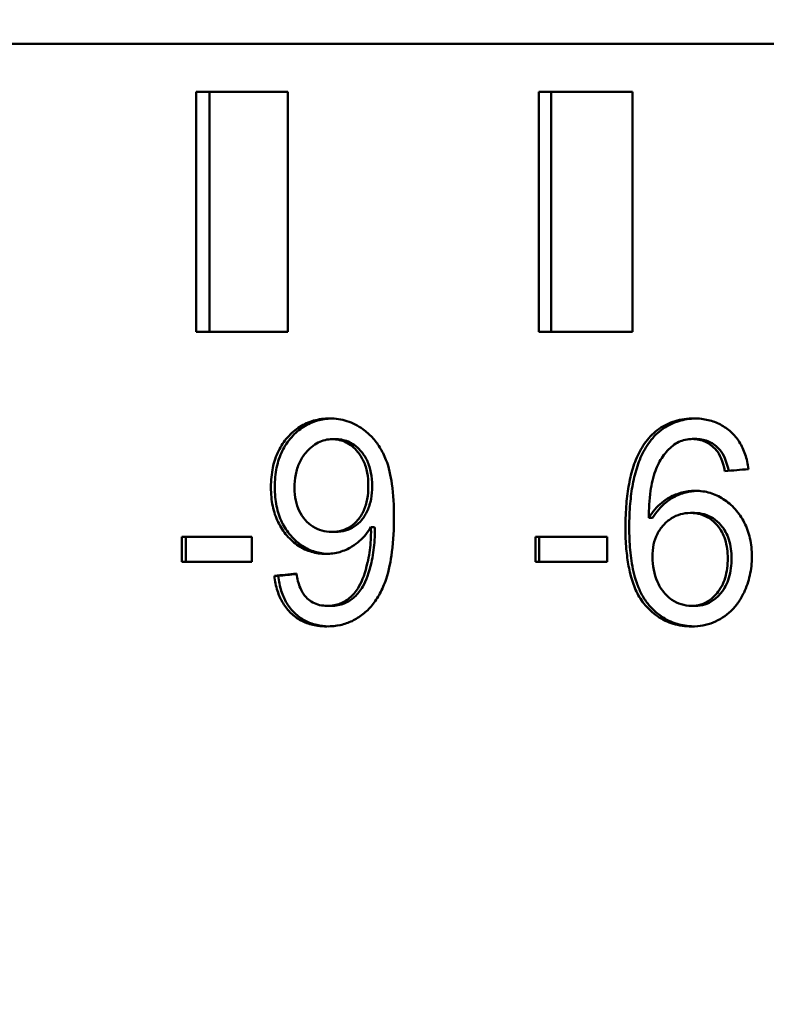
# Model space of a CAD drawing. Header units: millimetres. Extents: x 0 to 14369, y -869 to 2970.
# Tile 134 of 256: x 1352.63 to 1360.4, y 1888.76 to 1899.01. Entities that reach past the tile are written whole.
import ezdxf

# ---------------------------------------------------------------- set-up
doc = ezdxf.new("R2010")
doc.units = ezdxf.units.MM
doc.header["$LTSCALE"] = 10
doc.layers.add('Bemaßung (ISO)', color=7, linetype='Continuous', lineweight=25)
doc.layers.add('Sichtbar (ISO)', color=7, linetype='Continuous', lineweight=50)
doc.styles.add('Notiztext (DIN)', font='isocpeur.ttf')
doc.dimstyles.new('Standard (DIN)', dxfattribs={"dimscale": 10, "dimtxt": 3.5, "dimasz": 2.5, "dimexe": 3.175, "dimexo": 0.8, "dimgap": 0.8, "dimtad": 1, "dimrnd": 1e-08, "dimzin": 0, "dimtxsty": 'Notiztext (DIN)', "dimcen": 0.09, "dimdle": 10, "dimclrd": 256, "dimclre": 256, "dimclrt": 256, "dimadec": 0, "dimazin": 0, "dimtfac": 1, "dimtmove": 0, "dimatfit": 3, "dimfxl": 1, "dimtolj": 1, "dimtzin": 0, "dimlwd": -1, "dimlwe": -1, "dimarcsym": 0})

# ---------------------------------------------------------------- blocks, each defined once
blk = doc.blocks.new('*D13')
at = {"layer": 'Bemaßung (ISO)', "transparency": 16777216}
for p, q in [((1297.655, 2633.514), (1541.405, 2633.514)), ((1509.655, 1658.514), (1509.655, 2608.514)), ((1293.805, 1633.514), (1541.405, 1633.514))]:
    blk.add_line(p, q, dxfattribs=at)
for points in [[(1505.488, 2608.514), (1513.821, 2608.514), (1509.655, 2633.514)], [(1505.488, 1658.514), (1513.821, 1658.514), (1509.655, 1633.514)]]:
    blk.add_solid(points, dxfattribs=at)
at = {"layer": 'Defpoints', "color": 0, "transparency": 16777216}
for p in [(1289.655, 2633.514), (1509.655, 2633.514), (1285.805, 1633.514)]:
    blk.add_point(p, dxfattribs=at)
at = {"layer": 'Bemaßung (ISO)', "transparency": 16777216, "insert": (1459.655, 2060.889), "char_height": 35, "attachment_point": 1, "rotation": 90, "style": 'Notiztext (DIN)'}
blk.add_mtext('\\A1;1000,00', dxfattribs=at)
blk = doc.blocks.new('*D16')
at = {"layer": 'Bemaßung (ISO)', "transparency": 16777216}
for p, q in [((1319.754, 2563.113), (1623.504, 2563.113)), ((1591.754, 1734.915), (1591.754, 2538.113)), ((1319.754, 1709.915), (1623.504, 1709.915))]:
    blk.add_line(p, q, dxfattribs=at)
for points in [[(1587.587, 2538.113), (1595.921, 2538.113), (1591.754, 2563.113)], [(1587.587, 1734.915), (1595.921, 1734.915), (1591.754, 1709.915)]]:
    blk.add_solid(points, dxfattribs=at)
at = {"layer": 'Defpoints', "color": 0, "transparency": 16777216}
for p in [(1311.754, 2563.113), (1591.754, 2563.113), (1311.754, 1709.915)]:
    blk.add_point(p, dxfattribs=at)
at = {"layer": 'Bemaßung (ISO)', "transparency": 16777216, "insert": (1541.754, 2072.639), "char_height": 35, "attachment_point": 1, "rotation": 90, "style": 'Notiztext (DIN)'}
blk.add_mtext('\\A1;853,20', dxfattribs=at)

msp = doc.modelspace()

# ---------------------------------------------------------------- linework, layer by layer
at = {"layer": 'Sichtbar (ISO)'}
for p, q in [((1327.025, 1898.764), (1381.821, 1898.764)), ((1355.423, 1898.264), (1354.468, 1898.264)), ((1354.468, 1898.264), (1354.468, 1895.764)), ((1354.606, 1895.764), (1354.606, 1898.264)), ((1355.423, 1895.764), (1355.423, 1898.264)), ((1359.011, 1898.264), (1358.034, 1898.264)), ((1358.034, 1898.264), (1358.034, 1895.764)), ((1358.163, 1895.764), (1358.163, 1898.264)), ((1359.011, 1895.764), (1359.011, 1898.264)), ((1354.468, 1895.764), (1355.423, 1895.764)), ((1358.034, 1895.764), (1359.011, 1895.764)), ((1355.886, 1894.647), (1355.926, 1894.647)), ((1359.636, 1894.649), (1359.675, 1894.649)), ((1359.654, 1893.879), (1359.614, 1893.879)), ((1359.18, 1893.827), (1359.219, 1893.827)), ((1355.88, 1893.683), (1355.919, 1893.683)), ((1356.287, 1893.732), (1356.326, 1893.732)), ((1355.049, 1893.632), (1354.32, 1893.632)), ((1354.32, 1893.632), (1354.32, 1893.37)), ((1354.36, 1893.37), (1354.36, 1893.632)), ((1355.049, 1893.37), (1355.049, 1893.632)), ((1358, 1893.632), (1358, 1893.37)), ((1358.746, 1893.632), (1358, 1893.632)), ((1358.04, 1893.37), (1358.04, 1893.632)), ((1358.746, 1893.37), (1358.746, 1893.632)), ((1354.32, 1893.37), (1355.049, 1893.37)), ((1358, 1893.37), (1358.746, 1893.37)), ((1355.282, 1893.224), (1355.321, 1893.224)), ((1355.833, 1892.912), (1355.873, 1892.912)), ((1359.623, 1892.912), (1359.663, 1892.912))]:
    msp.add_line(p, q, dxfattribs=at)
for centre, major_axis, ratio, start_param, end_param in [((1359.297, 1892.438), (0.508, 2.146), 0.232615, 5.829087, 6.120732), ((1359.337, 1892.438), (0.508, 2.146), 0.232622, 5.832183, 6.120735), ((1355.978, 1894.04), (-0.047, 1.038), 0.312831, 3.594981, 3.986145), ((1356.018, 1894.04), (-0.047, 1.038), 0.312831, 3.594982, 3.986145), ((1360.49, 1893.614), (-1.243, -0.389), 0.699788, 6.067815, 6.356431), ((1360.99, 1899.385), (1.444, 6.464), 0.228395, 3.052593, 3.192559)]:
    msp.add_ellipse(centre, major_axis=major_axis, ratio=ratio, start_param=start_param, end_param=end_param, dxfattribs=at)
for points, knots in [([(1355.42, 1894.666), (1355.459, 1894.71), (1355.502, 1894.746), (1355.547, 1894.775), (1355.592, 1894.804), (1355.64, 1894.826), (1355.691, 1894.84), (1355.743, 1894.855), (1355.798, 1894.863), (1355.857, 1894.863)], [0, 0, 0, 0, 0.333333, 0.333333, 0.333333, 0.666667, 0.666667, 0.666667, 1, 1, 1, 1]), ([(1355.459, 1894.666), (1355.499, 1894.71), (1355.541, 1894.746), (1355.586, 1894.775), (1355.632, 1894.804), (1355.679, 1894.826), (1355.731, 1894.84), (1355.776, 1894.853), (1355.825, 1894.861), (1355.877, 1894.862)], [0, 0, 0, 0, 0.3333333, 0.3333333, 0.3333333, 0.6666667, 0.6666667, 0.6666667, 0.9616728, 0.9616728, 0.9616728, 0.9616728]), ([(1355.857, 1894.863), (1355.919, 1894.863), (1355.979, 1894.854), (1356.097, 1894.816), (1356.152, 1894.787), (1356.204, 1894.751)], [0.000001, 0.000001, 0.000001, 0.000001, 0.02009548, 0.02009548, 0.04015758, 0.04015758, 0.04015758, 0.04015758]), ([(1359.15, 1894.62), (1359.191, 1894.674), (1359.237, 1894.719), (1359.287, 1894.755), (1359.338, 1894.79), (1359.393, 1894.817), (1359.453, 1894.835), (1359.514, 1894.853), (1359.58, 1894.863), (1359.651, 1894.863)], [0, 0, 0, 0, 0.333333, 0.333333, 0.333333, 0.666667, 0.666667, 0.666667, 1, 1, 1, 1]), ([(1359.189, 1894.62), (1359.23, 1894.674), (1359.276, 1894.719), (1359.327, 1894.755), (1359.378, 1894.79), (1359.432, 1894.817), (1359.493, 1894.835), (1359.547, 1894.852), (1359.607, 1894.861), (1359.67, 1894.862)], [0, 0, 0, 0, 0.3333333, 0.3333333, 0.3333333, 0.6666667, 0.6666667, 0.6666667, 0.9682731, 0.9682731, 0.9682731, 0.9682731]), ([(1359.651, 1894.863), (1359.703, 1894.863), (1359.753, 1894.857), (1359.799, 1894.846), (1359.845, 1894.836), (1359.887, 1894.82), (1359.927, 1894.799), (1359.966, 1894.778), (1360.002, 1894.752), (1360.035, 1894.722)], [0, 0, 0, 0, 0.3333333, 0.3333333, 0.3333333, 0.6666667, 0.6666667, 0.6666667, 1, 1, 1, 1]), ([(1356.204, 1894.751), (1356.238, 1894.726), (1356.27, 1894.698), (1356.3, 1894.667), (1356.329, 1894.636), (1356.355, 1894.601), (1356.379, 1894.562), (1356.404, 1894.523), (1356.425, 1894.48), (1356.444, 1894.433)], [0, 0, 0, 0, 0.333333, 0.333333, 0.333333, 0.666667, 0.666667, 0.666667, 1, 1, 1, 1]), ([(1360.035, 1894.722), (1360.069, 1894.691), (1360.098, 1894.656), (1360.122, 1894.618), (1360.147, 1894.579), (1360.167, 1894.536), (1360.183, 1894.489), (1360.199, 1894.442), (1360.21, 1894.39), (1360.217, 1894.335)], [0, 0, 0, 0, 0.3333333, 0.3333333, 0.3333333, 0.6666667, 0.6666667, 0.6666667, 1, 1, 1, 1]), ([(1355.246, 1894.147), (1355.246, 1894.22), (1355.253, 1894.287), (1355.266, 1894.35), (1355.279, 1894.413), (1355.299, 1894.47), (1355.324, 1894.523), (1355.35, 1894.575), (1355.382, 1894.623), (1355.42, 1894.666)], [0, 0, 0, 0, 0.3333333, 0.3333333, 0.3333333, 0.6666667, 0.6666667, 0.6666667, 1, 1, 1, 1]), ([(1355.286, 1894.147), (1355.286, 1894.22), (1355.292, 1894.288), (1355.305, 1894.35), (1355.319, 1894.413), (1355.338, 1894.471), (1355.364, 1894.523), (1355.39, 1894.576), (1355.422, 1894.623), (1355.459, 1894.666)], [0, 0, 0, 0, 0.3333333, 0.3333333, 0.3333333, 0.6666667, 0.6666667, 0.6666667, 1, 1, 1, 1]), ([(1355.886, 1894.647), (1355.86, 1894.647), (1355.835, 1894.644), (1355.784, 1894.632), (1355.76, 1894.623), (1355.688, 1894.586), (1355.646, 1894.549), (1355.609, 1894.505)], [0.000001, 0.000001, 0.000001, 0.000001, 0.00848454, 0.00848454, 0.0168138, 0.0168138, 0.03461822, 0.03461822, 0.03461822, 0.03461822]), ([(1356.149, 1894.515), (1356.132, 1894.536), (1356.113, 1894.556), (1356.072, 1894.589), (1356.051, 1894.603), (1356.006, 1894.625), (1355.984, 1894.633), (1355.936, 1894.644), (1355.911, 1894.647), (1355.886, 1894.647)], [0.000001, 0.000001, 0.000001, 0.000001, 0.00853053, 0.00853053, 0.01659696, 0.01659696, 0.02447282, 0.02447282, 0.03257589, 0.03257589, 0.03257589, 0.03257589]), ([(1356.189, 1894.515), (1356.171, 1894.536), (1356.152, 1894.556), (1356.111, 1894.589), (1356.09, 1894.603), (1356.046, 1894.625), (1356.023, 1894.633), (1355.975, 1894.644), (1355.951, 1894.647), (1355.926, 1894.647)], [0.000001, 0.000001, 0.000001, 0.000001, 0.00853053, 0.00853053, 0.01659696, 0.01659696, 0.02447282, 0.02447282, 0.03257589, 0.03257589, 0.03257589, 0.03257589]), ([(1358.937, 1893.726), (1358.937, 1893.771), (1358.938, 1893.815), (1358.94, 1893.856), (1358.941, 1893.897), (1358.944, 1893.935), (1358.947, 1893.973), (1358.95, 1894.01), (1358.954, 1894.045), (1358.958, 1894.079), (1358.963, 1894.114), (1358.968, 1894.147), (1358.974, 1894.179), (1358.98, 1894.211), (1358.987, 1894.243), (1358.994, 1894.274), (1359.002, 1894.305), (1359.011, 1894.336), (1359.021, 1894.366), (1359.031, 1894.397), (1359.042, 1894.426), (1359.055, 1894.456), (1359.068, 1894.485), (1359.082, 1894.513), (1359.097, 1894.541), (1359.113, 1894.568), (1359.13, 1894.595), (1359.15, 1894.62)], [0, 0, 0, 0, 0.111111, 0.111111, 0.111111, 0.222222, 0.222222, 0.222222, 0.333333, 0.333333, 0.333333, 0.444444, 0.444444, 0.444444, 0.555556, 0.555556, 0.555556, 0.666667, 0.666667, 0.666667, 0.777778, 0.777778, 0.777778, 0.888889, 0.888889, 0.888889, 1, 1, 1, 1]), ([(1358.977, 1893.726), (1358.977, 1893.771), (1358.977, 1893.815), (1358.979, 1893.856), (1358.981, 1893.897), (1358.983, 1893.935), (1358.986, 1893.973), (1358.989, 1894.01), (1358.993, 1894.045), (1358.998, 1894.079), (1359.002, 1894.114), (1359.007, 1894.147), (1359.013, 1894.179), (1359.019, 1894.211), (1359.026, 1894.243), (1359.034, 1894.274), (1359.042, 1894.305), (1359.051, 1894.336), (1359.061, 1894.366), (1359.071, 1894.397), (1359.082, 1894.426), (1359.095, 1894.456), (1359.107, 1894.485), (1359.121, 1894.513), (1359.137, 1894.541), (1359.153, 1894.568), (1359.17, 1894.595), (1359.189, 1894.62)], [0, 0, 0, 0, 0.111111, 0.111111, 0.111111, 0.222222, 0.222222, 0.222222, 0.333333, 0.333333, 0.333333, 0.444444, 0.444444, 0.444444, 0.555556, 0.555556, 0.555556, 0.666667, 0.666667, 0.666667, 0.777778, 0.777778, 0.777778, 0.888889, 0.888889, 0.888889, 1, 1, 1, 1]), ([(1359.636, 1894.649), (1359.609, 1894.649), (1359.584, 1894.646), (1359.56, 1894.641), (1359.536, 1894.636), (1359.514, 1894.628), (1359.492, 1894.618), (1359.47, 1894.607), (1359.45, 1894.595), (1359.43, 1894.579)], [0, 0, 0, 0, 0.3333333, 0.3333333, 0.3333333, 0.6666667, 0.6666667, 0.6666667, 1, 1, 1, 1]), ([(1359.88, 1894.536), (1359.864, 1894.554), (1359.846, 1894.571), (1359.809, 1894.599), (1359.79, 1894.611), (1359.749, 1894.63), (1359.727, 1894.637), (1359.682, 1894.646), (1359.659, 1894.649), (1359.636, 1894.649)], [0.000001, 0.000001, 0.000001, 0.000001, 0.00745007, 0.00745007, 0.0146107, 0.0146107, 0.02177164, 0.02177164, 0.02923862, 0.02923862, 0.02923862, 0.02923862]), ([(1359.919, 1894.536), (1359.903, 1894.554), (1359.886, 1894.571), (1359.849, 1894.599), (1359.829, 1894.611), (1359.788, 1894.63), (1359.767, 1894.637), (1359.722, 1894.646), (1359.699, 1894.649), (1359.675, 1894.649)], [0.000001, 0.000001, 0.000001, 0.000001, 0.00745009, 0.00745009, 0.01461074, 0.01461074, 0.02177171, 0.02177171, 0.02923872, 0.02923872, 0.02923872, 0.02923872]), ([(1355.609, 1894.505), (1355.583, 1894.474), (1355.561, 1894.439), (1355.543, 1894.402), (1355.526, 1894.364), (1355.513, 1894.323), (1355.504, 1894.279), (1355.495, 1894.235), (1355.491, 1894.188), (1355.491, 1894.138)], [0, 0, 0, 0, 0.333333, 0.333333, 0.333333, 0.666667, 0.666667, 0.666667, 1, 1, 1, 1]), ([(1356.26, 1894.16), (1356.26, 1894.209), (1356.256, 1894.255), (1356.248, 1894.298), (1356.24, 1894.341), (1356.227, 1894.381), (1356.211, 1894.417), (1356.194, 1894.454), (1356.174, 1894.486), (1356.149, 1894.515)], [0, 0, 0, 0, 0.333333, 0.333333, 0.333333, 0.666667, 0.666667, 0.666667, 1, 1, 1, 1]), ([(1356.3, 1894.16), (1356.3, 1894.209), (1356.296, 1894.255), (1356.287, 1894.298), (1356.279, 1894.341), (1356.267, 1894.381), (1356.25, 1894.417), (1356.234, 1894.454), (1356.213, 1894.486), (1356.189, 1894.515)], [0, 0, 0, 0, 0.333333, 0.333333, 0.333333, 0.666667, 0.666667, 0.666667, 1, 1, 1, 1]), ([(1359.43, 1894.579), (1359.39, 1894.548), (1359.356, 1894.51), (1359.294, 1894.422), (1359.269, 1894.371), (1359.248, 1894.318)], [0.000001, 0.000001, 0.000001, 0.000001, 0.01590398, 0.01590398, 0.03313554, 0.03313554, 0.03313554, 0.03313554]), ([(1356.444, 1894.433), (1356.475, 1894.354), (1356.494, 1894.265), (1356.521, 1894.069), (1356.527, 1893.95), (1356.527, 1893.837)], [0.000001, 0.000001, 0.000001, 0.000001, 0.02571329, 0.02571329, 0.0595664, 0.0595664, 0.0595664, 0.0595664]), ([(1359.248, 1894.318), (1359.223, 1894.252), (1359.208, 1894.178), (1359.185, 1894.016), (1359.18, 1893.919), (1359.18, 1893.827)], [0.000001, 0.000001, 0.000001, 0.000001, 0.02130455, 0.02130455, 0.04904989, 0.04904989, 0.04904989, 0.04904989]), ([(1355.413, 1893.643), (1355.376, 1893.685), (1355.346, 1893.732), (1355.321, 1893.783), (1355.296, 1893.834), (1355.278, 1893.89), (1355.265, 1893.95), (1355.253, 1894.011), (1355.246, 1894.076), (1355.246, 1894.147)], [0, 0, 0, 0, 0.333333, 0.333333, 0.333333, 0.666667, 0.666667, 0.666667, 1, 1, 1, 1]), ([(1355.453, 1893.643), (1355.416, 1893.685), (1355.385, 1893.731), (1355.361, 1893.782), (1355.336, 1893.834), (1355.317, 1893.889), (1355.305, 1893.95), (1355.292, 1894.011), (1355.286, 1894.076), (1355.286, 1894.147)], [0, 0, 0, 0, 0.333333, 0.333333, 0.333333, 0.666667, 0.666667, 0.666667, 1, 1, 1, 1]), ([(1355.491, 1894.138), (1355.491, 1894.092), (1355.495, 1894.05), (1355.504, 1894.01), (1355.512, 1893.97), (1355.524, 1893.934), (1355.541, 1893.9), (1355.557, 1893.867), (1355.578, 1893.836), (1355.602, 1893.808)], [0, 0, 0, 0, 0.3333333, 0.3333333, 0.3333333, 0.6666667, 0.6666667, 0.6666667, 1, 1, 1, 1]), ([(1356.152, 1893.808), (1356.176, 1893.836), (1356.196, 1893.868), (1356.212, 1893.904), (1356.228, 1893.94), (1356.241, 1893.98), (1356.249, 1894.023), (1356.256, 1894.066), (1356.26, 1894.111), (1356.26, 1894.16)], [0, 0, 0, 0, 0.333333, 0.333333, 0.333333, 0.666667, 0.666667, 0.666667, 1, 1, 1, 1]), ([(1356.192, 1893.808), (1356.216, 1893.836), (1356.236, 1893.868), (1356.252, 1893.904), (1356.268, 1893.94), (1356.28, 1893.98), (1356.288, 1894.023), (1356.296, 1894.066), (1356.3, 1894.111), (1356.3, 1894.16)], [0, 0, 0, 0, 0.333333, 0.333333, 0.333333, 0.666667, 0.666667, 0.666667, 1, 1, 1, 1]), ([(1359.395, 1894.04), (1359.437, 1894.063), (1359.48, 1894.08), (1359.57, 1894.103), (1359.616, 1894.109), (1359.663, 1894.109)], [0.000001, 0.000001, 0.000001, 0.000001, 0.01492221, 0.01492221, 0.02976783, 0.02976783, 0.02976783, 0.02976783]), ([(1359.435, 1894.04), (1359.476, 1894.063), (1359.52, 1894.08), (1359.604, 1894.102), (1359.643, 1894.107), (1359.683, 1894.109)], [0.000001, 0.000001, 0.000001, 0.000001, 0.01492226, 0.01492226, 0.02768951, 0.02768951, 0.02768951, 0.02768951]), ([(1359.663, 1894.109), (1359.717, 1894.109), (1359.769, 1894.102), (1359.818, 1894.088), (1359.866, 1894.073), (1359.912, 1894.052), (1359.955, 1894.024), (1359.999, 1893.996), (1360.041, 1893.96), (1360.079, 1893.917)], [0, 0, 0, 0, 0.3333333, 0.3333333, 0.3333333, 0.6666667, 0.6666667, 0.6666667, 1, 1, 1, 1]), ([(1359.18, 1893.827), (1359.199, 1893.86), (1359.221, 1893.889), (1359.243, 1893.916), (1359.266, 1893.942), (1359.29, 1893.966), (1359.316, 1893.986), (1359.341, 1894.007), (1359.367, 1894.025), (1359.395, 1894.04)], [0, 0, 0, 0, 0.333333, 0.333333, 0.333333, 0.666667, 0.666667, 0.666667, 1, 1, 1, 1]), ([(1359.219, 1893.827), (1359.239, 1893.86), (1359.26, 1893.889), (1359.283, 1893.916), (1359.306, 1893.942), (1359.33, 1893.966), (1359.355, 1893.986), (1359.38, 1894.007), (1359.407, 1894.025), (1359.435, 1894.04)], [0, 0, 0, 0, 0.333333, 0.333333, 0.333333, 0.666667, 0.666667, 0.666667, 1, 1, 1, 1]), ([(1359.614, 1893.879), (1359.577, 1893.879), (1359.542, 1893.874), (1359.509, 1893.865), (1359.476, 1893.856), (1359.445, 1893.842), (1359.416, 1893.823), (1359.386, 1893.804), (1359.358, 1893.781), (1359.332, 1893.752)], [0, 0, 0, 0, 0.333333, 0.333333, 0.333333, 0.666667, 0.666667, 0.666667, 1, 1, 1, 1]), ([(1359.891, 1893.752), (1359.867, 1893.78), (1359.84, 1893.804), (1359.811, 1893.823), (1359.782, 1893.841), (1359.752, 1893.855), (1359.719, 1893.865), (1359.686, 1893.874), (1359.651, 1893.879), (1359.614, 1893.879)], [0, 0, 0, 0, 0.333333, 0.333333, 0.333333, 0.666667, 0.666667, 0.666667, 1, 1, 1, 1]), ([(1359.931, 1893.752), (1359.906, 1893.78), (1359.879, 1893.804), (1359.85, 1893.823), (1359.822, 1893.841), (1359.791, 1893.855), (1359.758, 1893.865), (1359.726, 1893.874), (1359.691, 1893.879), (1359.654, 1893.879)], [0, 0, 0, 0, 0.333333, 0.333333, 0.333333, 0.666667, 0.666667, 0.666667, 1, 1, 1, 1]), ([(1360.079, 1893.917), (1360.117, 1893.875), (1360.149, 1893.829), (1360.174, 1893.779), (1360.2, 1893.729), (1360.219, 1893.674), (1360.233, 1893.615), (1360.246, 1893.556), (1360.253, 1893.491), (1360.253, 1893.422)], [0, 0, 0, 0, 0.3333333, 0.3333333, 0.3333333, 0.6666667, 0.6666667, 0.6666667, 1, 1, 1, 1]), ([(1355.602, 1893.808), (1355.627, 1893.78), (1355.654, 1893.757), (1355.683, 1893.738), (1355.712, 1893.72), (1355.742, 1893.706), (1355.775, 1893.697), (1355.808, 1893.687), (1355.843, 1893.683), (1355.88, 1893.683)], [0, 0, 0, 0, 0.3333333, 0.3333333, 0.3333333, 0.6666667, 0.6666667, 0.6666667, 1, 1, 1, 1]), ([(1355.88, 1893.683), (1355.917, 1893.683), (1355.951, 1893.687), (1355.984, 1893.697), (1356.016, 1893.706), (1356.046, 1893.72), (1356.074, 1893.738), (1356.102, 1893.757), (1356.128, 1893.78), (1356.152, 1893.808)], [0, 0, 0, 0, 0.3333333, 0.3333333, 0.3333333, 0.6666667, 0.6666667, 0.6666667, 1, 1, 1, 1]), ([(1355.919, 1893.683), (1355.956, 1893.683), (1355.991, 1893.687), (1356.023, 1893.697), (1356.056, 1893.706), (1356.086, 1893.72), (1356.114, 1893.738), (1356.142, 1893.757), (1356.168, 1893.78), (1356.192, 1893.808)], [0, 0, 0, 0, 0.333333, 0.333333, 0.333333, 0.666667, 0.666667, 0.666667, 1, 1, 1, 1]), ([(1356.527, 1893.837), (1356.527, 1893.717), (1356.521, 1893.592), (1356.494, 1893.378), (1356.475, 1893.28), (1356.445, 1893.19)], [0.000001, 0.000001, 0.000001, 0.000001, 0.03602279, 0.03602279, 0.06479209, 0.06479209, 0.06479209, 0.06479209]), ([(1356.287, 1893.732), (1356.272, 1893.705), (1356.254, 1893.68), (1356.235, 1893.656), (1356.215, 1893.632), (1356.193, 1893.609), (1356.169, 1893.588), (1356.145, 1893.567), (1356.119, 1893.547), (1356.09, 1893.529)], [0, 0, 0, 0, 0.333333, 0.333333, 0.333333, 0.666667, 0.666667, 0.666667, 1, 1, 1, 1]), ([(1356.288, 1893.68), (1356.288, 1893.643), (1356.287, 1893.607), (1356.284, 1893.572), (1356.281, 1893.536), (1356.277, 1893.501), (1356.272, 1893.466), (1356.267, 1893.431), (1356.26, 1893.396), (1356.252, 1893.361)], [0, 0, 0, 0, 0.333333, 0.333333, 0.333333, 0.666667, 0.666667, 0.666667, 1, 1, 1, 1]), ([(1356.287, 1893.732), (1356.287, 1893.72), (1356.287, 1893.71), (1356.287, 1893.701), (1356.288, 1893.697), (1356.288, 1893.693), (1356.288, 1893.689), (1356.288, 1893.688), (1356.288, 1893.686), (1356.288, 1893.684), (1356.288, 1893.683), (1356.288, 1893.683), (1356.288, 1893.682), (1356.288, 1893.681), (1356.288, 1893.681), (1356.288, 1893.681), (1356.288, 1893.681), (1356.288, 1893.68), (1356.288, 1893.68), (1356.288, 1893.68), (1356.288, 1893.68), (1356.288, 1893.68), (1356.288, 1893.68), (1356.288, 1893.68), (1356.288, 1893.68), (1356.288, 1893.68), (1356.288, 1893.68), (1356.288, 1893.68), (1356.288, 1893.68), (1356.288, 1893.68), (1356.288, 1893.68)], [0, 0, 0, 0, 0.5, 0.5, 0.5, 0.75, 0.75, 0.75, 0.875, 0.875, 0.875, 0.9375, 0.9375, 0.9375, 0.96875, 0.96875, 0.96875, 0.984375, 0.984375, 0.984375, 0.992188, 0.992188, 0.992188, 0.996094, 0.996094, 0.996094, 0.998047, 0.998047, 0.998047, 1, 1, 1, 1]), ([(1356.292, 1893.361), (1356.3, 1893.396), (1356.306, 1893.431), (1356.312, 1893.466), (1356.317, 1893.501), (1356.321, 1893.536), (1356.324, 1893.572), (1356.326, 1893.607), (1356.328, 1893.643), (1356.328, 1893.68)], [0, 0, 0, 0, 0.333333, 0.333333, 0.333333, 0.666667, 0.666667, 0.666667, 1, 1, 1, 1]), ([(1356.328, 1893.68), (1356.328, 1893.68), (1356.328, 1893.68), (1356.328, 1893.68), (1356.328, 1893.691), (1356.326, 1893.709), (1356.326, 1893.732)], [0, 0, 0, 0, 0.001953, 0.001953, 0.001953, 1, 1, 1, 1]), ([(1358.937, 1893.726), (1358.937, 1893.686), (1358.938, 1893.647), (1358.939, 1893.611), (1358.941, 1893.574), (1358.943, 1893.54), (1358.946, 1893.507), (1358.948, 1893.474), (1358.952, 1893.443), (1358.956, 1893.412), (1358.96, 1893.382), (1358.964, 1893.353), (1358.97, 1893.324), (1358.975, 1893.296), (1358.981, 1893.268), (1358.988, 1893.24), (1358.995, 1893.213), (1359.003, 1893.185), (1359.012, 1893.158), (1359.021, 1893.132), (1359.031, 1893.105), (1359.043, 1893.08), (1359.054, 1893.054), (1359.067, 1893.029), (1359.081, 1893.005), (1359.096, 1892.981), (1359.111, 1892.958), (1359.129, 1892.936)], [0, 0, 0, 0, 0.1111111, 0.1111111, 0.1111111, 0.2222222, 0.2222222, 0.2222222, 0.3333333, 0.3333333, 0.3333333, 0.4444444, 0.4444444, 0.4444444, 0.5555556, 0.5555556, 0.5555556, 0.6666667, 0.6666667, 0.6666667, 0.7777778, 0.7777778, 0.7777778, 0.8888889, 0.8888889, 0.8888889, 1, 1, 1, 1]), ([(1359.169, 1892.936), (1359.142, 1892.969), (1359.12, 1893.003), (1359.102, 1893.04), (1359.083, 1893.076), (1359.067, 1893.114), (1359.054, 1893.152), (1359.041, 1893.19), (1359.03, 1893.228), (1359.021, 1893.266), (1359.013, 1893.304), (1359.006, 1893.342), (1359, 1893.38), (1358.994, 1893.418), (1358.99, 1893.456), (1358.986, 1893.494), (1358.983, 1893.532), (1358.98, 1893.571), (1358.979, 1893.609), (1358.977, 1893.648), (1358.977, 1893.687), (1358.977, 1893.726)], [0, 0, 0, 0, 0.1428571, 0.1428571, 0.1428571, 0.2857143, 0.2857143, 0.2857143, 0.4285714, 0.4285714, 0.4285714, 0.5714286, 0.5714286, 0.5714286, 0.7142857, 0.7142857, 0.7142857, 0.8571429, 0.8571429, 0.8571429, 1, 1, 1, 1]), ([(1359.332, 1893.752), (1359.307, 1893.725), (1359.286, 1893.694), (1359.269, 1893.66), (1359.252, 1893.627), (1359.239, 1893.59), (1359.23, 1893.55), (1359.222, 1893.51), (1359.217, 1893.467), (1359.217, 1893.421)], [0, 0, 0, 0, 0.3333333, 0.3333333, 0.3333333, 0.6666667, 0.6666667, 0.6666667, 1, 1, 1, 1]), ([(1360.002, 1893.406), (1360.002, 1893.472), (1359.994, 1893.539), (1359.965, 1893.63), (1359.954, 1893.657), (1359.926, 1893.708), (1359.91, 1893.731), (1359.891, 1893.752)], [0.000001, 0.000001, 0.000001, 0.000001, 0.01981805, 0.01981805, 0.0287456, 0.0287456, 0.03741081, 0.03741081, 0.03741081, 0.03741081]), ([(1360.041, 1893.406), (1360.041, 1893.472), (1360.034, 1893.539), (1360.005, 1893.63), (1359.994, 1893.657), (1359.966, 1893.708), (1359.95, 1893.731), (1359.931, 1893.752)], [0.000001, 0.000001, 0.000001, 0.000001, 0.01981766, 0.01981766, 0.02874543, 0.02874543, 0.03741084, 0.03741084, 0.03741084, 0.03741084]), ([(1355.821, 1893.453), (1355.767, 1893.453), (1355.716, 1893.46), (1355.668, 1893.474), (1355.62, 1893.488), (1355.575, 1893.509), (1355.533, 1893.537), (1355.49, 1893.565), (1355.45, 1893.601), (1355.413, 1893.643)], [0, 0, 0, 0, 0.333333, 0.333333, 0.333333, 0.666667, 0.666667, 0.666667, 1, 1, 1, 1]), ([(1355.841, 1893.453), (1355.794, 1893.454), (1355.749, 1893.462), (1355.708, 1893.474), (1355.66, 1893.488), (1355.615, 1893.509), (1355.572, 1893.537), (1355.53, 1893.565), (1355.49, 1893.601), (1355.453, 1893.643)], [0.041878, 0.041878, 0.041878, 0.041878, 0.3333333, 0.3333333, 0.3333333, 0.6666667, 0.6666667, 0.6666667, 1, 1, 1, 1]), ([(1356.09, 1893.529), (1356.05, 1893.504), (1356.007, 1893.485), (1355.916, 1893.459), (1355.869, 1893.453), (1355.821, 1893.453)], [0.000001, 0.000001, 0.000001, 0.000001, 0.01517329, 0.01517329, 0.03070401, 0.03070401, 0.03070401, 0.03070401]), ([(1359.89, 1893.045), (1359.909, 1893.067), (1359.925, 1893.092), (1359.953, 1893.145), (1359.965, 1893.173), (1359.994, 1893.268), (1360.002, 1893.338), (1360.002, 1893.406)], [0.000001, 0.000001, 0.000001, 0.000001, 0.0089916, 0.0089916, 0.01831778, 0.01831778, 0.03894919, 0.03894919, 0.03894919, 0.03894919]), ([(1359.93, 1893.045), (1359.948, 1893.067), (1359.965, 1893.092), (1359.993, 1893.145), (1360.004, 1893.173), (1360.034, 1893.268), (1360.041, 1893.338), (1360.041, 1893.406)], [0.000001, 0.000001, 0.000001, 0.000001, 0.00899099, 0.00899099, 0.01831648, 0.01831648, 0.03894921, 0.03894921, 0.03894921, 0.03894921]), ([(1360.253, 1893.422), (1360.253, 1893.357), (1360.246, 1893.293), (1360.218, 1893.167), (1360.198, 1893.107), (1360.171, 1893.051)], [0.000001, 0.000001, 0.000001, 0.000001, 0.01953637, 0.01953637, 0.03867927, 0.03867927, 0.03867927, 0.03867927]), ([(1355.455, 1892.835), (1355.423, 1892.866), (1355.395, 1892.9), (1355.372, 1892.94), (1355.348, 1892.979), (1355.329, 1893.022), (1355.314, 1893.069), (1355.299, 1893.117), (1355.288, 1893.168), (1355.282, 1893.224)], [0, 0, 0, 0, 0.333333, 0.333333, 0.333333, 0.666667, 0.666667, 0.666667, 1, 1, 1, 1]), ([(1355.495, 1892.835), (1355.463, 1892.866), (1355.435, 1892.9), (1355.411, 1892.939), (1355.388, 1892.979), (1355.368, 1893.022), (1355.353, 1893.069), (1355.338, 1893.117), (1355.328, 1893.168), (1355.321, 1893.224)], [0, 0, 0, 0, 0.333333, 0.333333, 0.333333, 0.666667, 0.666667, 0.666667, 1, 1, 1, 1]), ([(1355.511, 1893.247), (1355.519, 1893.195), (1355.532, 1893.142), (1355.561, 1893.074), (1355.572, 1893.055), (1355.595, 1893.02), (1355.607, 1893.004), (1355.622, 1892.99)], [0.000001, 0.000001, 0.000001, 0.000001, 0.01578645, 0.01578645, 0.02252718, 0.02252718, 0.02873134, 0.02873134, 0.02873134, 0.02873134]), ([(1356.445, 1893.19), (1356.426, 1893.136), (1356.405, 1893.086), (1356.381, 1893.041), (1356.357, 1892.996), (1356.33, 1892.955), (1356.3, 1892.919), (1356.27, 1892.883), (1356.238, 1892.851), (1356.203, 1892.824)], [0, 0, 0, 0, 0.333333, 0.333333, 0.333333, 0.666667, 0.666667, 0.666667, 1, 1, 1, 1]), ([(1359.27, 1893.163), (1359.282, 1893.135), (1359.296, 1893.11), (1359.311, 1893.087), (1359.326, 1893.064), (1359.343, 1893.043), (1359.361, 1893.025), (1359.379, 1893.006), (1359.399, 1892.989), (1359.421, 1892.975)], [0, 0, 0, 0, 0.333333, 0.333333, 0.333333, 0.666667, 0.666667, 0.666667, 1, 1, 1, 1]), ([(1356.026, 1892.966), (1356.044, 1892.978), (1356.062, 1892.992), (1356.078, 1893.006), (1356.094, 1893.021), (1356.109, 1893.037), (1356.123, 1893.055), (1356.137, 1893.073), (1356.15, 1893.092), (1356.162, 1893.113)], [0, 0, 0, 0, 0.333333, 0.333333, 0.333333, 0.666667, 0.666667, 0.666667, 1, 1, 1, 1]), ([(1356.066, 1892.966), (1356.084, 1892.978), (1356.101, 1892.992), (1356.117, 1893.006), (1356.133, 1893.021), (1356.148, 1893.037), (1356.162, 1893.055), (1356.177, 1893.073), (1356.19, 1893.092), (1356.202, 1893.113)], [0, 0, 0, 0, 0.333333, 0.333333, 0.333333, 0.666667, 0.666667, 0.666667, 1, 1, 1, 1]), ([(1355.622, 1892.99), (1355.64, 1892.973), (1355.66, 1892.958), (1355.682, 1892.947), (1355.704, 1892.935), (1355.727, 1892.926), (1355.753, 1892.92), (1355.778, 1892.915), (1355.805, 1892.912), (1355.833, 1892.912)], [0, 0, 0, 0, 0.333333, 0.333333, 0.333333, 0.666667, 0.666667, 0.666667, 1, 1, 1, 1]), ([(1355.833, 1892.912), (1355.858, 1892.912), (1355.881, 1892.914), (1355.904, 1892.918), (1355.927, 1892.922), (1355.948, 1892.928), (1355.968, 1892.936), (1355.989, 1892.944), (1356.008, 1892.954), (1356.026, 1892.966)], [0, 0, 0, 0, 0.333333, 0.333333, 0.333333, 0.666667, 0.666667, 0.666667, 1, 1, 1, 1]), ([(1355.873, 1892.912), (1355.897, 1892.912), (1355.921, 1892.914), (1355.944, 1892.918), (1355.966, 1892.922), (1355.988, 1892.928), (1356.008, 1892.936), (1356.028, 1892.944), (1356.048, 1892.954), (1356.066, 1892.966)], [0, 0, 0, 0, 0.333333, 0.333333, 0.333333, 0.666667, 0.666667, 0.666667, 1, 1, 1, 1]), ([(1359.623, 1892.912), (1359.658, 1892.912), (1359.691, 1892.917), (1359.722, 1892.926), (1359.753, 1892.936), (1359.783, 1892.951), (1359.811, 1892.97), (1359.839, 1892.99), (1359.865, 1893.015), (1359.89, 1893.045)], [0, 0, 0, 0, 0.3333333, 0.3333333, 0.3333333, 0.6666667, 0.6666667, 0.6666667, 1, 1, 1, 1]), ([(1359.663, 1892.912), (1359.698, 1892.912), (1359.73, 1892.917), (1359.762, 1892.926), (1359.793, 1892.936), (1359.822, 1892.951), (1359.85, 1892.97), (1359.878, 1892.99), (1359.905, 1893.015), (1359.93, 1893.045)], [0, 0, 0, 0, 0.3333333, 0.3333333, 0.3333333, 0.6666667, 0.6666667, 0.6666667, 1, 1, 1, 1]), ([(1360.171, 1893.051), (1360.152, 1893.011), (1360.131, 1892.976), (1360.108, 1892.943), (1360.086, 1892.911), (1360.061, 1892.883), (1360.034, 1892.857), (1360.008, 1892.831), (1359.979, 1892.809), (1359.948, 1892.789)], [0, 0, 0, 0, 0.3333333, 0.3333333, 0.3333333, 0.6666667, 0.6666667, 0.6666667, 1, 1, 1, 1]), ([(1359.627, 1892.698), (1359.559, 1892.698), (1359.494, 1892.707), (1359.435, 1892.725), (1359.375, 1892.742), (1359.321, 1892.768), (1359.27, 1892.804), (1359.219, 1892.839), (1359.172, 1892.883), (1359.129, 1892.936)], [0, 0, 0, 0, 0.3333333, 0.3333333, 0.3333333, 0.6666667, 0.6666667, 0.6666667, 1, 1, 1, 1]), ([(1359.647, 1892.698), (1359.586, 1892.7), (1359.528, 1892.709), (1359.474, 1892.725), (1359.415, 1892.742), (1359.36, 1892.768), (1359.309, 1892.804), (1359.259, 1892.839), (1359.211, 1892.883), (1359.169, 1892.936)], [0.0329882, 0.0329882, 0.0329882, 0.0329882, 0.3333333, 0.3333333, 0.3333333, 0.6666667, 0.6666667, 0.6666667, 1, 1, 1, 1]), ([(1355.828, 1892.698), (1355.777, 1892.698), (1355.729, 1892.703), (1355.684, 1892.713), (1355.639, 1892.723), (1355.597, 1892.739), (1355.559, 1892.759), (1355.521, 1892.779), (1355.486, 1892.805), (1355.455, 1892.835)], [0, 0, 0, 0, 0.333333, 0.333333, 0.333333, 0.666667, 0.666667, 0.666667, 1, 1, 1, 1]), ([(1355.847, 1892.698), (1355.804, 1892.699), (1355.762, 1892.704), (1355.723, 1892.713), (1355.678, 1892.723), (1355.636, 1892.739), (1355.598, 1892.759), (1355.56, 1892.779), (1355.526, 1892.805), (1355.495, 1892.835)], [0.043736, 0.043736, 0.043736, 0.043736, 0.3333333, 0.3333333, 0.3333333, 0.6666667, 0.6666667, 0.6666667, 1, 1, 1, 1]), ([(1356.203, 1892.824), (1356.168, 1892.796), (1356.131, 1892.773), (1356.092, 1892.754), (1356.053, 1892.736), (1356.012, 1892.722), (1355.968, 1892.712), (1355.924, 1892.703), (1355.877, 1892.698), (1355.828, 1892.698)], [0, 0, 0, 0, 0.333333, 0.333333, 0.333333, 0.666667, 0.666667, 0.666667, 1, 1, 1, 1]), ([(1359.948, 1892.789), (1359.917, 1892.769), (1359.884, 1892.752), (1359.85, 1892.739), (1359.816, 1892.725), (1359.781, 1892.715), (1359.744, 1892.708), (1359.707, 1892.701), (1359.668, 1892.698), (1359.627, 1892.698)], [0, 0, 0, 0, 0.333333, 0.333333, 0.333333, 0.666667, 0.666667, 0.666667, 1, 1, 1, 1])]:
    msp.add_open_spline(points, degree=3, knots=knots, dxfattribs=at)
for points in [[(1360.217, 1894.335), (1360.136, 1894.328), (1360.054, 1894.321), (1359.973, 1894.314)], [(1355.511, 1893.247), (1355.435, 1893.24), (1355.358, 1893.232), (1355.282, 1893.224)], [(1355.321, 1893.224), (1355.385, 1893.23), (1355.448, 1893.237), (1355.512, 1893.243)]]:
    msp.add_open_spline(points, degree=3, dxfattribs=at)

# ---------------------------------------------------------------- dimensions: what is measured, and where the dimension line sits
at = {"layer": 'Bemaßung (ISO)'}
for base, p1, p2, picture, middle in [((1509.655, 2633.514), (1285.805, 1633.514), (1289.655, 2633.514), '*D13', (1509.655, 2133.514)), ((1591.754, 2563.113), (1311.754, 1709.915), (1311.754, 2563.113), '*D16', (1591.754, 2136.514))]:
    dim = msp.add_linear_dim(base=base, p1=p1, p2=p2, angle=90, dimstyle='Standard (DIN)', override={"dimgap": 0.8, "dimdec": 2, "dimtol": 0, "dimlim": 0, "dimtp": 0, "dimtm": 0, "dimtdec": 2, "dimtofl": 0, "dimatfit": 1}, dxfattribs=at)
    dim.commit()
    dim.dimension.update_dxf_attribs({"geometry": picture, "text_midpoint": middle, "dimtype": 160})

doc.saveas('drawing.dxf')
